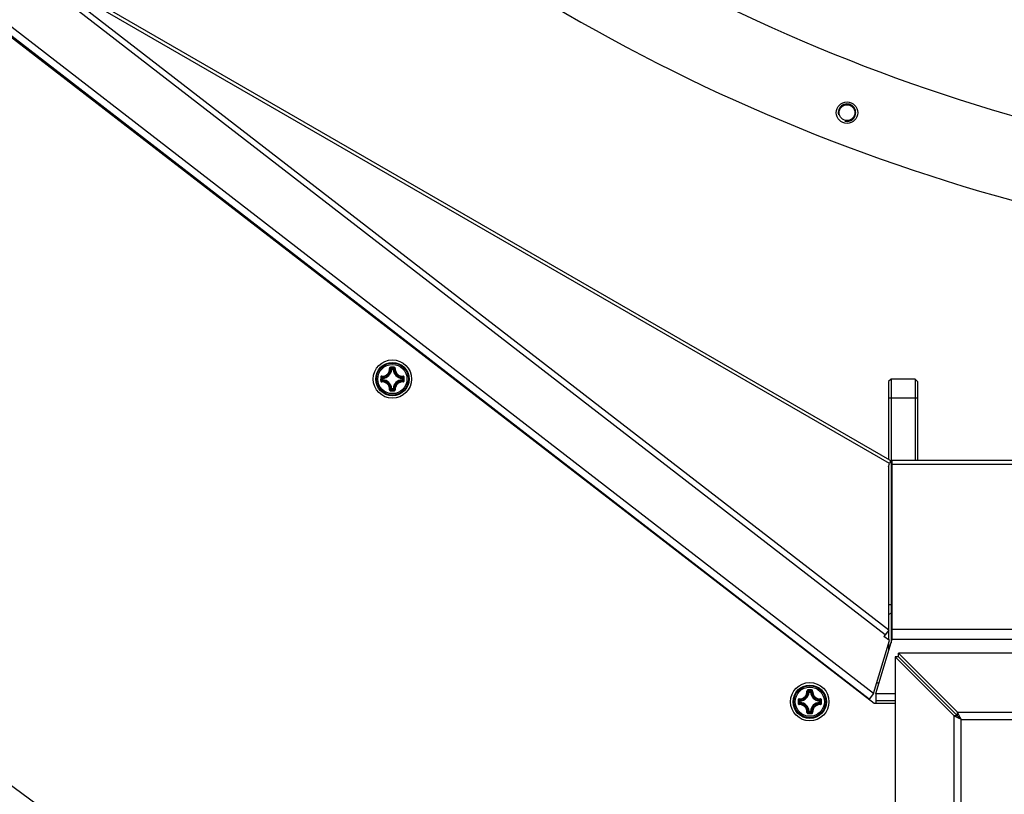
# Model space of a CAD drawing. Header units: millimetres. Extents: x 0 to 420, y 0 to 297.
# Tile 136 of 256: x 93 to 114, y 164 to 180. Entities that reach past the tile are written whole.
import ezdxf

# ---------------------------------------------------------------- set-up
doc = ezdxf.new("R2010")
doc.units = ezdxf.units.MM
doc.header["$LTSCALE"] = 23.1
doc.layers.get('0').update_dxf_attribs({"linetype": 'CONTINUOUS'})
for name, color, linetype in [('02___PRT_ALL_AXES', 7, 'CONTINUOUS'), ('AXES', 7, 'CONTINUOUS'), ('DIM_PILOTEES', 7, 'CONTINUOUS')]:
    doc.layers.add(name, color=color, linetype=linetype)
doc.styles.get("Standard").update_dxf_attribs({"font": 'txt', "width": 0.7})
doc.dimstyles.new('DIMSTYLE_4', dxfattribs={"dimtxt": 2.5, "dimasz": 3.5, "dimexe": 2, "dimexo": 0, "dimtad": 1, "dimdec": 0, "dimlfac": 10, "dimdsep": 46, "dimtxsty": 'Standard', "dimblk": '_FILLED', "dimblk1": '_FILLED', "dimblk2": '_FILLED', "dimcen": 0.09, "dimazin": 2, "dimtp": 0.8, "dimtm": 0.8, "dimtfac": 1, "dimtdec": 0, "dimtofl": 0, "dimtmove": 0, "dimatfit": 3, "dimldrblk": '_FILLED', "dimfxl": 0, "dimtolj": 1, "dimarcsym": 0})

# ---------------------------------------------------------------- blocks, each defined once
blk = doc.blocks.new('_FILLED')
at = {"color": 0, "linetype": 'ByBlock'}
blk.add_solid([(0, 0), (-1, 0.1429), (-1, -0.1429)], dxfattribs=at)
blk = doc.blocks.new('*D15')
at = {"layer": 'DIM_PILOTEES', "color": 2, "linetype": 'Continuous'}
for p, q in [((124.125, 214.622), (61.807, 214.622)), ((63.807, 214.622), (63.807, 172.035)), ((63.807, 129.447), (63.807, 172.035)), ((98.955, 129.447), (61.807, 129.447))]:
    blk.add_line(p, q, dxfattribs=at)
at = {"layer": 'DIM_PILOTEES', "color": 2, "linetype": 'Continuous', "xscale": 3.5, "yscale": 3.5, "zscale": 3.5}
for p, rotation in [((63.807, 214.622), 90), ((63.807, 129.447), 270)]:
    blk.add_blockref('_FILLED', p, dxfattribs=dict(at, rotation=rotation))
at = {"layer": 'DIM_PILOTEES', "color": 2, "linetype": 'Continuous', "insert": (60.682, 169.371), "char_height": 2.5, "width": 11.78571, "attachment_point": 2, "rotation": 90, "line_spacing_factor": 0.9}
blk.add_mtext('{\\ftxt;\\W0.0001;\\H0.0001;\\~}{\\ftxt;\\W0.4285714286;\\H2.5; }{\\ftxt;\\W0.0001;\\H0.0001;\\~}{\\ftxt;\\W0.0001;\\H0.0001;\\~}{\\ftxt;\\W2.2857142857;\\H2.5; }{\\ftxt;\\W0.0001;\\H0.0001;\\~}{\\ftxt;\\W0.0001;\\H0.0001;\\~}{\\ftxt;\\W0.4285714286;\\H2.5; }{\\ftxt;\\W0.0001;\\H0.0001;\\~}', dxfattribs=at)

msp = doc.modelspace()

# ---------------------------------------------------------------- linework, layer by layer
at = {"color": 7, "linetype": 'Continuous'}
for p, q in [((110.791, 166.0922), (83.7252, 186.9846)), ((111.0232, 167.525), (92.2004, 182.0803)), ((111.1154, 171.1665), (92.2033, 182.0854)), ((110.6854, 166.1809), (91.4229, 181.0762)), ((110.7767, 166.2988), (91.5142, 181.1941)), ((111.0957, 167.6188), (93.5081, 181.2189)), ((111.1095, 171.0927), (93.5181, 181.2491)), ((75.8819, 176.8221), (105.2865, 155.2011)), ((100.731, 173.0572), (100.721, 173.0577)), ((100.731, 173.0672), (100.7634, 173.0672)), ((100.731, 173.0572), (100.731, 173.0672)), ((100.731, 173.0572), (100.7633, 173.0572)), ((100.7634, 173.0572), (100.7634, 173.0672)), ((100.7634, 173.0572), (100.7733, 173.0577)), ((100.5462, 172.8724), (100.5362, 172.8724)), ((100.5362, 172.84), (100.5362, 172.8724)), ((100.5462, 172.8724), (100.5457, 172.8824)), ((100.5462, 172.8401), (100.5462, 172.8724)), ((100.9482, 172.8724), (100.9486, 172.8824)), ((100.9482, 172.8724), (100.9581, 172.8724)), ((100.9482, 172.8724), (100.9482, 172.8401)), ((100.9581, 172.8724), (100.9581, 172.84)), ((111.1424, 172.857), (111.0924, 172.807)), ((111.6424, 172.857), (111.1424, 172.857)), ((111.1424, 172.857), (111.1424, 172.457)), ((111.6924, 172.807), (111.6424, 172.857)), ((111.6424, 172.857), (111.6424, 172.457)), ((100.5462, 172.84), (100.5362, 172.84)), ((100.5462, 172.84), (100.5457, 172.8301)), ((100.731, 172.6552), (100.721, 172.6548)), ((100.7633, 172.6552), (100.731, 172.6552)), ((100.731, 172.6552), (100.731, 172.6453)), ((100.7634, 172.6453), (100.731, 172.6453)), ((100.7634, 172.6552), (100.7733, 172.6548)), ((100.7634, 172.6552), (100.7634, 172.6453)), ((100.9482, 172.84), (100.9581, 172.84)), ((100.9482, 172.84), (100.9486, 172.8301)), ((111.0924, 172.807), (111.0924, 172.457)), ((111.6924, 172.807), (111.6924, 172.457)), ((111.6924, 172.457), (111.0924, 172.457)), ((111.0924, 172.457), (111.0924, 171.1798)), ((111.1424, 172.457), (111.1424, 167.352)), ((111.6424, 172.457), (111.6424, 171.1665)), ((111.6924, 172.457), (111.6924, 171.1665)), ((111.0884, 171.0291), (111.1095, 171.0927)), ((111.0961, 171.0247), (111.0884, 171.0291)), ((111.0924, 171.041), (111.0924, 171.0268)), ((111.0957, 167.6188), (111.0961, 171.0247)), ((111.1654, 171.1665), (137.085, 171.1665)), ((111.1654, 167.4289), (111.1654, 171.1665)), ((111.1654, 171.0786), (137.085, 171.0786)), ((111.0958, 168.157), (111.1654, 168.157)), ((111.1424, 167.977), (111.0958, 167.949)), ((111.1424, 167.977), (111.1654, 167.977)), ((111.0957, 167.6188), (110.9957, 167.4894)), ((111.0924, 167.6145), (111.0924, 167.4158)), ((111.1654, 167.641), (137.085, 167.641)), ((110.7767, 166.2988), (111.1076, 167.4028)), ((110.8277, 166.3022), (111.1654, 167.4289)), ((111.1076, 167.4028), (110.9957, 167.4894)), ((111.0924, 167.3512), (111.0924, 167.1852)), ((111.1654, 167.4289), (137.085, 167.4289)), ((136.9493, 167.139), (111.3012, 167.139)), ((112.5306, 165.9096), (111.3012, 167.139)), ((111.3012, 167.064), (111.3012, 167.139)), ((111.3012, 167.064), (111.2262, 167.064)), ((112.4556, 165.8346), (111.2262, 167.064)), ((111.2262, 167.064), (111.2262, 149.3159)), ((109.4328, 166.3283), (109.4228, 166.3288)), ((109.4328, 166.3383), (109.4652, 166.3383)), ((109.4328, 166.3283), (109.4328, 166.3383)), ((109.4328, 166.3283), (109.4651, 166.3283)), ((109.4652, 166.3283), (109.4652, 166.3383)), ((109.4652, 166.3283), (109.4751, 166.3288)), ((110.7767, 166.2988), (110.6854, 166.1809)), ((110.8277, 166.3022), (111.2262, 166.3022)), ((110.8277, 166.3022), (110.8277, 166.0922)), ((109.248, 166.1435), (109.238, 166.1435)), ((109.238, 166.1111), (109.238, 166.1435)), ((109.248, 166.1111), (109.238, 166.1111)), ((109.248, 166.1435), (109.2475, 166.1534)), ((109.248, 166.1111), (109.2475, 166.1012)), ((109.248, 166.1112), (109.248, 166.1435)), ((109.65, 166.1435), (109.6504, 166.1534)), ((109.65, 166.1435), (109.6599, 166.1435)), ((109.65, 166.1435), (109.65, 166.1112)), ((109.65, 166.1111), (109.6599, 166.1111)), ((109.65, 166.1111), (109.6504, 166.1012)), ((109.6599, 166.1435), (109.6599, 166.1111)), ((110.6853, 166.181), (110.6818, 166.1765)), ((111.2262, 166.0922), (110.791, 166.0922)), ((110.8277, 166.1522), (111.2262, 166.1522)), ((109.4328, 165.9263), (109.4228, 165.9259)), ((109.4651, 165.9263), (109.4328, 165.9263)), ((109.4328, 165.9263), (109.4328, 165.9164)), ((109.4652, 165.9164), (109.4328, 165.9164)), ((109.4652, 165.9263), (109.4751, 165.9259)), ((109.4652, 165.9263), (109.4652, 165.9164)), ((112.5306, 165.9096), (135.7199, 165.9096)), ((112.5306, 165.8346), (112.5306, 165.9096)), ((112.5306, 165.8346), (112.4556, 165.8346)), ((112.4556, 150.5453), (112.4556, 165.8346)), ((112.6056, 165.7596), (135.6449, 165.7596)), ((112.6056, 150.6203), (112.6056, 165.7596))]:
    msp.add_line(p, q, dxfattribs=at)
at = {"color": 3, "linetype": 'Continuous'}
msp.add_line((112.5306, 165.8346), (111.3012, 167.064), dxfattribs=at)
at = {"color": 7, "linetype": 'Continuous'}
for centre, radius in [((100.7472, 172.8562), 0.4), ((100.7472, 172.8562), 0.3482), ((100.7472, 172.8562), 0.3481), ((100.7472, 172.8562), 0.3338), ((100.7472, 172.8562), 0.304), ((109.449, 166.1273), 0.4), ((109.449, 166.1273), 0.3482), ((109.449, 166.1273), 0.3481), ((109.449, 166.1273), 0.3338), ((109.449, 166.1273), 0.304)]:
    msp.add_circle(centre, radius, dxfattribs=at)
for centre, radius, start, end in [((124.1252, 214.622), 39.45, 223.10503, 256.77838), ((100.5372, 173.0662), 0.1841, 272.6606, 357.33932), ((100.5372, 173.0662), 0.194, 272.65943, 357.34057), ((100.7479, 161.6846), 11.4164, 89.81044, 90.19678), ((100.7472, 161.7676), 11.3214, 89.80689, 90.19321), ((100.3531, 172.7067), 0.5222, 43.64832, 47.03641), ((101.1412, 172.7068), 0.5222, 132.96337, 136.35171), ((100.9572, 173.0662), 0.194, 182.65941, 267.34055), ((100.9572, 173.0662), 0.1841, 182.66067, 267.33932), ((111.9187, 172.8563), 11.4162, 179.80704, 180.0002), ((111.9186, 172.8562), 11.4162, 179.99975, 180.1929), ((100.8965, 173.2502), 0.522, 222.96287, 226.35218), ((111.836, 172.8562), 11.3215, 179.80685, 180.19315), ((100.5977, 173.2503), 0.5222, 313.64832, 317.0364), ((89.6584, 172.8562), 11.3215, 359.80685, 0.19315), ((89.5757, 172.8563), 11.4162, 359.99975, 0.1929), ((89.5757, 172.8562), 11.4162, 359.80704, 0.0002), ((100.8966, 172.4623), 0.5221, 133.64789, 137.03688), ((100.5372, 172.6462), 0.1841, 2.6606, 87.33939), ((100.5372, 172.6462), 0.194, 2.65944, 87.34057), ((100.3532, 173.0056), 0.522, 312.96286, 316.35218), ((100.9572, 172.6462), 0.194, 92.65924, 177.34041), ((101.1412, 173.0057), 0.5222, 223.64833, 227.03641), ((100.9572, 172.6462), 0.1841, 92.66067, 177.33932), ((100.5977, 172.4622), 0.5222, 42.96338, 46.35171), ((100.7479, 184.0279), 11.4164, 269.8032, 270.18954), ((100.7472, 183.9449), 11.3214, 269.80679, 270.19311), ((109.239, 166.3373), 0.1841, 272.6606, 357.33932), ((109.239, 166.3373), 0.194, 272.65943, 357.34057), ((109.4497, 154.9556), 11.4164, 89.81044, 90.19678), ((109.449, 155.0387), 11.3214, 89.80689, 90.19321), ((109.0549, 165.9778), 0.5222, 43.64832, 47.03641), ((109.843, 165.9778), 0.5222, 132.96337, 136.35171), ((109.659, 166.3373), 0.194, 182.65941, 267.34055), ((109.659, 166.3373), 0.1841, 182.66067, 267.33932), ((120.6205, 166.1273), 11.4162, 179.80704, 180.0002), ((120.6204, 166.1273), 11.4162, 179.99975, 180.1929), ((109.5983, 166.5212), 0.522, 222.96287, 226.35218), ((120.5378, 166.1273), 11.3215, 179.80685, 180.19315), ((109.5984, 165.7333), 0.5221, 133.64789, 137.03688), ((109.239, 165.9173), 0.1841, 2.6606, 87.33939), ((109.239, 165.9173), 0.194, 2.65944, 87.34057), ((109.659, 165.9173), 0.194, 92.65924, 177.34041), ((109.659, 165.9173), 0.1841, 92.66067, 177.33932), ((109.2995, 166.5214), 0.5222, 313.64832, 317.0364), ((109.2995, 165.7333), 0.5222, 42.96338, 46.35171), ((98.3602, 166.1273), 11.3215, 359.80685, 0.19315), ((98.2775, 166.1274), 11.4162, 359.99975, 0.1929), ((98.2775, 166.1273), 11.4162, 359.80704, 0.0002), ((109.4497, 177.299), 11.4164, 269.8032, 270.18954), ((109.055, 166.2767), 0.522, 312.96286, 316.35218), ((109.449, 177.216), 11.3214, 269.80679, 270.19311), ((109.843, 166.2768), 0.5222, 223.64833, 227.03641)]:
    msp.add_arc(centre, radius, start, end, dxfattribs=at)
at = {"color": 2, "linetype": 'Continuous'}
msp.add_arc((110.2247, 178.4114), 0.1815, 255, 195, dxfattribs=at)
at = {"color": 7, "linetype": 'Continuous'}
for points, knots in [([(100.524, 172.9151), (100.5455, 172.9139), (100.5899, 172.9208), (100.6461, 172.9573), (100.6826, 173.0135), (100.6895, 173.0579), (100.6883, 173.0794)], [0, 0, 0, 0, 0.2488342, 0.500002, 0.7511665, 1, 1, 1, 1]), ([(100.5249, 172.9047), (100.5477, 172.9034), (100.5947, 172.9106), (100.6542, 172.9492), (100.6928, 173.0087), (100.7, 173.0557), (100.6987, 173.0785)], [0, 0, 0, 0, 0.2489804, 0.5000021, 0.7510204, 1, 1, 1, 1]), ([(100.7087, 173.1009), (100.7033, 173.1008), (100.6921, 173.0962), (100.688, 173.0848), (100.6883, 173.0794)], [0, 0, 0, 0, 0.5030547, 1, 1, 1, 1]), ([(100.6883, 173.0796), (100.6906, 173.0798), (100.6938, 173.0798), (100.6972, 173.0793), (100.6985, 173.0789), (100.6987, 173.0785)], [0, 0, 0, 0, 0.6545851, 0.8795181, 1, 1, 1, 1]), ([(100.709, 173.0889), (100.7063, 173.0889), (100.7008, 173.0867), (100.6986, 173.0811), (100.6987, 173.0785)], [0, 0, 0, 0, 0.5063564, 1, 1, 1, 1]), ([(100.721, 173.0577), (100.7193, 173.0595), (100.712, 173.0666), (100.7045, 173.0735), (100.6987, 173.0785)], [0, 0, 0, 0, 0.2451287, 1, 1, 1, 1]), ([(100.7087, 173.1009), (100.7087, 173.0982), (100.7086, 173.0946), (100.7089, 173.0907), (100.7089, 173.0893), (100.709, 173.0889)], [0, 0, 0, 0, 0.6615052, 0.8927289, 1, 1, 1, 1]), ([(100.7733, 173.0577), (100.7751, 173.0595), (100.7823, 173.0666), (100.7898, 173.0735), (100.7956, 173.0785)], [0, 0, 0, 0, 0.2451275, 1, 1, 1, 1]), ([(100.7857, 173.1009), (100.7857, 173.0982), (100.7857, 173.0946), (100.7855, 173.0907), (100.7855, 173.0893), (100.7853, 173.0889)], [0, 0, 0, 0, 0.661448, 0.89268, 1, 1, 1, 1]), ([(100.7956, 173.0785), (100.7958, 173.0811), (100.7936, 173.0867), (100.788, 173.0889), (100.7853, 173.0889)], [0, 0, 0, 0, 0.4936334, 1, 1, 1, 1]), ([(100.8061, 173.0794), (100.8064, 173.0848), (100.8023, 173.0962), (100.7911, 173.1009), (100.7857, 173.1009)], [0, 0, 0, 0, 0.4969442, 1, 1, 1, 1]), ([(100.7956, 173.0785), (100.7943, 173.0557), (100.8015, 173.0087), (100.8401, 172.9492), (100.8997, 172.9106), (100.9466, 172.9034), (100.9695, 172.9047)], [0, 0, 0, 0, 0.2489812, 0.4999969, 0.7510186, 1, 1, 1, 1]), ([(100.806, 173.0796), (100.8037, 173.0798), (100.8005, 173.0798), (100.7972, 173.0793), (100.7959, 173.0789), (100.7956, 173.0785)], [0, 0, 0, 0, 0.6546352, 0.8795639, 1, 1, 1, 1]), ([(100.8061, 173.0794), (100.8049, 173.0579), (100.8117, 173.0135), (100.8482, 172.9573), (100.9045, 172.9208), (100.9488, 172.9139), (100.9704, 172.9151)], [0, 0, 0, 0, 0.2488362, 0.4999983, 0.7511665, 1, 1, 1, 1]), ([(100.524, 172.9151), (100.5186, 172.9154), (100.5072, 172.9113), (100.5026, 172.9001), (100.5025, 172.8947)], [0, 0, 0, 0, 0.4969296, 1, 1, 1, 1]), ([(100.5025, 172.8947), (100.5052, 172.8947), (100.5088, 172.8948), (100.5127, 172.8945), (100.5141, 172.8945), (100.5145, 172.8944)], [0, 0, 0, 0, 0.6614743, 0.8927027, 1, 1, 1, 1]), ([(100.5249, 172.9047), (100.5223, 172.9048), (100.5167, 172.9026), (100.5145, 172.8971), (100.5145, 172.8944)], [0, 0, 0, 0, 0.4936422, 1, 1, 1, 1]), ([(100.5238, 172.9151), (100.5236, 172.9128), (100.5236, 172.9096), (100.5241, 172.9062), (100.5245, 172.9049), (100.5249, 172.9047)], [0, 0, 0, 0, 0.6546352, 0.8795637, 1, 1, 1, 1]), ([(100.5457, 172.8824), (100.544, 172.8841), (100.5368, 172.8914), (100.5299, 172.8989), (100.5249, 172.9047)], [0, 0, 0, 0, 0.245124, 1, 1, 1, 1]), ([(100.9486, 172.8824), (100.9504, 172.8841), (100.9575, 172.8914), (100.9644, 172.8989), (100.9695, 172.9047)], [0, 0, 0, 0, 0.2451287, 1, 1, 1, 1]), ([(100.9581, 172.8724), (100.9581, 172.8749), (100.9561, 172.88), (100.9511, 172.8822), (100.9486, 172.8824)], [0, 0, 0, 0, 0.4999791, 1, 1, 1, 1]), ([(100.9706, 172.9151), (100.9707, 172.9128), (100.9708, 172.9096), (100.9702, 172.9062), (100.9698, 172.9049), (100.9695, 172.9047)], [0, 0, 0, 0, 0.6545981, 0.8795287, 1, 1, 1, 1]), ([(100.9798, 172.8944), (100.9798, 172.8971), (100.9777, 172.9026), (100.9721, 172.9048), (100.9695, 172.9047)], [0, 0, 0, 0, 0.5063605, 1, 1, 1, 1]), ([(100.9918, 172.8947), (100.9918, 172.9001), (100.9871, 172.9113), (100.9757, 172.9154), (100.9704, 172.9151)], [0, 0, 0, 0, 0.5030512, 1, 1, 1, 1]), ([(100.9918, 172.8947), (100.9892, 172.8947), (100.9856, 172.8948), (100.9816, 172.8945), (100.9802, 172.8945), (100.9798, 172.8944)], [0, 0, 0, 0, 0.6615051, 0.8927291, 1, 1, 1, 1]), ([(100.5025, 172.8178), (100.5052, 172.8177), (100.5088, 172.8177), (100.5127, 172.818), (100.5141, 172.8179), (100.5145, 172.8181)], [0, 0, 0, 0, 0.6615051, 0.8927291, 1, 1, 1, 1]), ([(100.5025, 172.8178), (100.5026, 172.8124), (100.5072, 172.8011), (100.5186, 172.797), (100.524, 172.7973)], [0, 0, 0, 0, 0.5030512, 1, 1, 1, 1]), ([(100.5145, 172.8181), (100.5145, 172.8154), (100.5167, 172.8098), (100.5223, 172.8077), (100.5249, 172.8078)], [0, 0, 0, 0, 0.5063605, 1, 1, 1, 1]), ([(100.5238, 172.7974), (100.5236, 172.7997), (100.5236, 172.8029), (100.5241, 172.8062), (100.5245, 172.8075), (100.5249, 172.8078)], [0, 0, 0, 0, 0.6545981, 0.8795287, 1, 1, 1, 1]), ([(100.6883, 172.633), (100.6895, 172.6546), (100.6826, 172.699), (100.6461, 172.7552), (100.5899, 172.7917), (100.5455, 172.7986), (100.524, 172.7973)], [0, 0, 0, 0, 0.2488362, 0.4999983, 0.7511665, 1, 1, 1, 1]), ([(100.5457, 172.8301), (100.544, 172.8283), (100.5368, 172.8211), (100.5299, 172.8136), (100.5249, 172.8078)], [0, 0, 0, 0, 0.2451256, 1, 1, 1, 1]), ([(100.6987, 172.6339), (100.7, 172.6568), (100.6928, 172.7037), (100.6542, 172.7633), (100.5947, 172.8019), (100.5477, 172.8091), (100.5249, 172.8078)], [0, 0, 0, 0, 0.2489812, 0.4999969, 0.7510186, 1, 1, 1, 1]), ([(100.5362, 172.84), (100.5363, 172.8376), (100.5383, 172.8325), (100.5433, 172.8302), (100.5457, 172.8301)], [0, 0, 0, 0, 0.4999791, 1, 1, 1, 1]), ([(100.721, 172.6548), (100.7193, 172.653), (100.712, 172.6459), (100.7045, 172.639), (100.6987, 172.6339)], [0, 0, 0, 0, 0.245124, 1, 1, 1, 1]), ([(100.7634, 172.6453), (100.7658, 172.6453), (100.7709, 172.6473), (100.7732, 172.6523), (100.7733, 172.6548)], [0, 0, 0, 0, 0.4999791, 1, 1, 1, 1]), ([(100.7733, 172.6548), (100.7751, 172.653), (100.7823, 172.6459), (100.7898, 172.639), (100.7956, 172.6339)], [0, 0, 0, 0, 0.2451287, 1, 1, 1, 1]), ([(100.9695, 172.8078), (100.9466, 172.8091), (100.8997, 172.8019), (100.8401, 172.7633), (100.8015, 172.7037), (100.7943, 172.6568), (100.7956, 172.6339)], [0, 0, 0, 0, 0.2489801, 0.5000019, 0.7510202, 1, 1, 1, 1]), ([(100.9704, 172.7973), (100.9488, 172.7986), (100.9045, 172.7917), (100.8482, 172.7552), (100.8117, 172.699), (100.8049, 172.6546), (100.8061, 172.633)], [0, 0, 0, 0, 0.2488323, 0.5000004, 0.7511649, 1, 1, 1, 1]), ([(100.9486, 172.8301), (100.9511, 172.8302), (100.9561, 172.8325), (100.9581, 172.8376), (100.9581, 172.84)], [0, 0, 0, 0, 0.5000209, 1, 1, 1, 1]), ([(100.9486, 172.8301), (100.9504, 172.8283), (100.9575, 172.8211), (100.9644, 172.8136), (100.9695, 172.8078)], [0, 0, 0, 0, 0.2451275, 1, 1, 1, 1]), ([(100.9695, 172.8078), (100.9721, 172.8077), (100.9777, 172.8098), (100.9798, 172.8154), (100.9798, 172.8181)], [0, 0, 0, 0, 0.493642, 1, 1, 1, 1]), ([(100.9706, 172.7974), (100.9707, 172.7997), (100.9708, 172.8029), (100.9702, 172.8062), (100.9698, 172.8075), (100.9695, 172.8078)], [0, 0, 0, 0, 0.6546341, 0.8795629, 1, 1, 1, 1]), ([(100.9704, 172.7973), (100.9757, 172.797), (100.9871, 172.8011), (100.9918, 172.8124), (100.9918, 172.8178)], [0, 0, 0, 0, 0.496947, 1, 1, 1, 1]), ([(100.9918, 172.8178), (100.9892, 172.8177), (100.9856, 172.8177), (100.9816, 172.818), (100.9802, 172.8179), (100.9798, 172.8181)], [0, 0, 0, 0, 0.6614811, 0.8927085, 1, 1, 1, 1]), ([(100.6883, 172.633), (100.688, 172.6277), (100.6921, 172.6163), (100.7033, 172.6116), (100.7087, 172.6116)], [0, 0, 0, 0, 0.4969656, 1, 1, 1, 1]), ([(100.6883, 172.6328), (100.6906, 172.6327), (100.6938, 172.6326), (100.6972, 172.6332), (100.6985, 172.6336), (100.6987, 172.6339)], [0, 0, 0, 0, 0.6546352, 0.8795639, 1, 1, 1, 1]), ([(100.6987, 172.6339), (100.6986, 172.6313), (100.7008, 172.6257), (100.7063, 172.6236), (100.709, 172.6236)], [0, 0, 0, 0, 0.4936334, 1, 1, 1, 1]), ([(100.7087, 172.6116), (100.7086, 172.6143), (100.7086, 172.6178), (100.7089, 172.6218), (100.7089, 172.6232), (100.709, 172.6236)], [0, 0, 0, 0, 0.661448, 0.89268, 1, 1, 1, 1]), ([(100.7853, 172.6236), (100.788, 172.6236), (100.7936, 172.6257), (100.7958, 172.6313), (100.7956, 172.6339)], [0, 0, 0, 0, 0.5063566, 1, 1, 1, 1]), ([(100.7857, 172.6116), (100.7857, 172.6143), (100.7857, 172.6178), (100.7855, 172.6218), (100.7855, 172.6232), (100.7853, 172.6236)], [0, 0, 0, 0, 0.6615052, 0.8927289, 1, 1, 1, 1]), ([(100.7857, 172.6116), (100.7911, 172.6116), (100.8023, 172.6163), (100.8064, 172.6277), (100.8061, 172.633)], [0, 0, 0, 0, 0.5030873, 1, 1, 1, 1]), ([(100.806, 172.6328), (100.8037, 172.6327), (100.8005, 172.6326), (100.7972, 172.6332), (100.7959, 172.6336), (100.7956, 172.6339)], [0, 0, 0, 0, 0.6545308, 0.8794748, 1, 1, 1, 1]), ([(111.1154, 171.1665), (111.1224, 171.1625), (111.1218, 171.1303), (111.1149, 171.1091), (111.1095, 171.0927)], [0, 0, 0, 0, 0.3170391, 1, 1, 1, 1]), ([(109.2258, 166.1862), (109.2473, 166.185), (109.2917, 166.1918), (109.3479, 166.2283), (109.3844, 166.2846), (109.3913, 166.329), (109.3901, 166.3505)], [0, 0, 0, 0, 0.2488342, 0.500002, 0.7511665, 1, 1, 1, 1]), ([(109.2267, 166.1758), (109.2495, 166.1745), (109.2965, 166.1816), (109.3561, 166.2202), (109.3947, 166.2798), (109.4018, 166.3268), (109.4005, 166.3496)], [0, 0, 0, 0, 0.2489804, 0.5000021, 0.7510204, 1, 1, 1, 1]), ([(109.4105, 166.3719), (109.4051, 166.3719), (109.3939, 166.3673), (109.3898, 166.3558), (109.3901, 166.3505)], [0, 0, 0, 0, 0.5030547, 1, 1, 1, 1]), ([(109.3901, 166.3507), (109.3924, 166.3509), (109.3956, 166.3509), (109.399, 166.3504), (109.4003, 166.35), (109.4005, 166.3496)], [0, 0, 0, 0, 0.6545851, 0.8795181, 1, 1, 1, 1]), ([(109.4108, 166.36), (109.4081, 166.36), (109.4026, 166.3578), (109.4004, 166.3522), (109.4005, 166.3496)], [0, 0, 0, 0, 0.5063564, 1, 1, 1, 1]), ([(109.4228, 166.3288), (109.4211, 166.3305), (109.4138, 166.3377), (109.4063, 166.3446), (109.4005, 166.3496)], [0, 0, 0, 0, 0.2451287, 1, 1, 1, 1]), ([(109.4105, 166.3719), (109.4105, 166.3693), (109.4105, 166.3657), (109.4107, 166.3617), (109.4107, 166.3604), (109.4108, 166.36)], [0, 0, 0, 0, 0.6615052, 0.8927289, 1, 1, 1, 1]), ([(109.4751, 166.3288), (109.4769, 166.3305), (109.4842, 166.3377), (109.4916, 166.3446), (109.4974, 166.3496)], [0, 0, 0, 0, 0.2451275, 1, 1, 1, 1]), ([(109.4875, 166.3719), (109.4875, 166.3693), (109.4875, 166.3657), (109.4873, 166.3617), (109.4873, 166.3604), (109.4871, 166.36)], [0, 0, 0, 0, 0.661448, 0.89268, 1, 1, 1, 1]), ([(109.4974, 166.3496), (109.4976, 166.3522), (109.4954, 166.3578), (109.4898, 166.36), (109.4871, 166.36)], [0, 0, 0, 0, 0.4936334, 1, 1, 1, 1]), ([(109.5079, 166.3505), (109.5082, 166.3558), (109.5041, 166.3673), (109.4929, 166.3719), (109.4875, 166.3719)], [0, 0, 0, 0, 0.4969442, 1, 1, 1, 1]), ([(109.4974, 166.3496), (109.4961, 166.3268), (109.5033, 166.2798), (109.5419, 166.2202), (109.6015, 166.1816), (109.6484, 166.1745), (109.6713, 166.1758)], [0, 0, 0, 0, 0.2489812, 0.4999969, 0.7510186, 1, 1, 1, 1]), ([(109.5078, 166.3507), (109.5055, 166.3509), (109.5023, 166.3509), (109.499, 166.3504), (109.4977, 166.35), (109.4974, 166.3496)], [0, 0, 0, 0, 0.6546352, 0.8795639, 1, 1, 1, 1]), ([(109.5079, 166.3505), (109.5067, 166.329), (109.5135, 166.2846), (109.55, 166.2283), (109.6063, 166.1918), (109.6506, 166.185), (109.6722, 166.1862)], [0, 0, 0, 0, 0.2488362, 0.4999983, 0.7511665, 1, 1, 1, 1]), ([(109.2258, 166.1862), (109.2204, 166.1865), (109.209, 166.1824), (109.2044, 166.1712), (109.2043, 166.1658)], [0, 0, 0, 0, 0.4969296, 1, 1, 1, 1]), ([(109.2043, 166.1658), (109.207, 166.1658), (109.2106, 166.1658), (109.2145, 166.1656), (109.2159, 166.1656), (109.2163, 166.1655)], [0, 0, 0, 0, 0.6614743, 0.8927027, 1, 1, 1, 1]), ([(109.2043, 166.0888), (109.207, 166.0888), (109.2106, 166.0888), (109.2145, 166.089), (109.2159, 166.089), (109.2163, 166.0891)], [0, 0, 0, 0, 0.6615051, 0.8927291, 1, 1, 1, 1]), ([(109.2043, 166.0888), (109.2044, 166.0834), (109.209, 166.0722), (109.2205, 166.0681), (109.2258, 166.0684)], [0, 0, 0, 0, 0.5030512, 1, 1, 1, 1]), ([(109.2267, 166.1758), (109.2241, 166.1759), (109.2185, 166.1737), (109.2163, 166.1682), (109.2163, 166.1655)], [0, 0, 0, 0, 0.4936422, 1, 1, 1, 1]), ([(109.2163, 166.0891), (109.2163, 166.0865), (109.2185, 166.0809), (109.2241, 166.0787), (109.2267, 166.0788)], [0, 0, 0, 0, 0.5063605, 1, 1, 1, 1]), ([(109.2256, 166.1862), (109.2254, 166.1839), (109.2254, 166.1807), (109.2259, 166.1773), (109.2263, 166.176), (109.2267, 166.1758)], [0, 0, 0, 0, 0.6546352, 0.8795637, 1, 1, 1, 1]), ([(109.2256, 166.0684), (109.2254, 166.0707), (109.2254, 166.0739), (109.2259, 166.0773), (109.2263, 166.0786), (109.2267, 166.0788)], [0, 0, 0, 0, 0.6545981, 0.8795287, 1, 1, 1, 1]), ([(109.3901, 165.9041), (109.3913, 165.9257), (109.3844, 165.97), (109.3479, 166.0263), (109.2917, 166.0628), (109.2473, 166.0696), (109.2258, 166.0684)], [0, 0, 0, 0, 0.2488362, 0.4999983, 0.7511665, 1, 1, 1, 1]), ([(109.2475, 166.1534), (109.2458, 166.1552), (109.2386, 166.1625), (109.2317, 166.17), (109.2267, 166.1758)], [0, 0, 0, 0, 0.245124, 1, 1, 1, 1]), ([(109.2475, 166.1012), (109.2458, 166.0994), (109.2386, 166.0921), (109.2317, 166.0846), (109.2267, 166.0788)], [0, 0, 0, 0, 0.2451256, 1, 1, 1, 1]), ([(109.4005, 165.905), (109.4018, 165.9278), (109.3947, 165.9748), (109.3561, 166.0344), (109.2965, 166.073), (109.2495, 166.0802), (109.2267, 166.0788)], [0, 0, 0, 0, 0.2489812, 0.4999969, 0.7510186, 1, 1, 1, 1]), ([(109.238, 166.1111), (109.2381, 166.1086), (109.2401, 166.1036), (109.2451, 166.1013), (109.2475, 166.1012)], [0, 0, 0, 0, 0.4999791, 1, 1, 1, 1]), ([(109.6713, 166.0788), (109.6484, 166.0802), (109.6015, 166.073), (109.5419, 166.0344), (109.5033, 165.9748), (109.4961, 165.9278), (109.4974, 165.905)], [0, 0, 0, 0, 0.2489801, 0.5000019, 0.7510202, 1, 1, 1, 1]), ([(109.6722, 166.0684), (109.6506, 166.0696), (109.6063, 166.0628), (109.55, 166.0263), (109.5135, 165.97), (109.5067, 165.9257), (109.5079, 165.9041)], [0, 0, 0, 0, 0.2488323, 0.5000004, 0.7511649, 1, 1, 1, 1]), ([(109.6504, 166.1534), (109.6522, 166.1552), (109.6593, 166.1625), (109.6662, 166.17), (109.6713, 166.1758)], [0, 0, 0, 0, 0.2451287, 1, 1, 1, 1]), ([(109.6599, 166.1435), (109.6599, 166.146), (109.6579, 166.151), (109.6529, 166.1533), (109.6504, 166.1534)], [0, 0, 0, 0, 0.4999791, 1, 1, 1, 1]), ([(109.6504, 166.1012), (109.6529, 166.1013), (109.6579, 166.1036), (109.6599, 166.1086), (109.6599, 166.1111)], [0, 0, 0, 0, 0.5000209, 1, 1, 1, 1]), ([(109.6504, 166.1012), (109.6522, 166.0994), (109.6593, 166.0921), (109.6662, 166.0846), (109.6713, 166.0788)], [0, 0, 0, 0, 0.2451275, 1, 1, 1, 1]), ([(109.6724, 166.1862), (109.6725, 166.1839), (109.6726, 166.1807), (109.672, 166.1773), (109.6716, 166.176), (109.6713, 166.1758)], [0, 0, 0, 0, 0.6545981, 0.8795287, 1, 1, 1, 1]), ([(109.6816, 166.1655), (109.6816, 166.1682), (109.6795, 166.1737), (109.6739, 166.1759), (109.6713, 166.1758)], [0, 0, 0, 0, 0.5063605, 1, 1, 1, 1]), ([(109.6713, 166.0788), (109.6739, 166.0787), (109.6795, 166.0809), (109.6816, 166.0865), (109.6816, 166.0891)], [0, 0, 0, 0, 0.493642, 1, 1, 1, 1]), ([(109.6724, 166.0684), (109.6725, 166.0707), (109.6726, 166.0739), (109.672, 166.0773), (109.6716, 166.0786), (109.6713, 166.0788)], [0, 0, 0, 0, 0.6546341, 0.8795629, 1, 1, 1, 1]), ([(109.6936, 166.1658), (109.6936, 166.1712), (109.6889, 166.1824), (109.6775, 166.1865), (109.6722, 166.1862)], [0, 0, 0, 0, 0.5030512, 1, 1, 1, 1]), ([(109.6722, 166.0684), (109.6775, 166.0681), (109.6889, 166.0722), (109.6936, 166.0834), (109.6936, 166.0888)], [0, 0, 0, 0, 0.496947, 1, 1, 1, 1]), ([(109.6936, 166.1658), (109.691, 166.1658), (109.6874, 166.1658), (109.6834, 166.1656), (109.682, 166.1656), (109.6816, 166.1655)], [0, 0, 0, 0, 0.6615051, 0.8927291, 1, 1, 1, 1]), ([(109.6936, 166.0888), (109.691, 166.0888), (109.6874, 166.0888), (109.6834, 166.089), (109.682, 166.089), (109.6816, 166.0891)], [0, 0, 0, 0, 0.6614811, 0.8927085, 1, 1, 1, 1]), ([(109.3901, 165.9041), (109.3898, 165.8988), (109.3939, 165.8873), (109.4051, 165.8827), (109.4105, 165.8827)], [0, 0, 0, 0, 0.4969656, 1, 1, 1, 1]), ([(109.3901, 165.9039), (109.3924, 165.9038), (109.3956, 165.9037), (109.399, 165.9043), (109.4003, 165.9047), (109.4005, 165.905)], [0, 0, 0, 0, 0.6546352, 0.8795639, 1, 1, 1, 1]), ([(109.4005, 165.905), (109.4004, 165.9024), (109.4026, 165.8968), (109.4081, 165.8947), (109.4108, 165.8947)], [0, 0, 0, 0, 0.4936334, 1, 1, 1, 1]), ([(109.4228, 165.9259), (109.4211, 165.9241), (109.4138, 165.917), (109.4063, 165.9101), (109.4005, 165.905)], [0, 0, 0, 0, 0.245124, 1, 1, 1, 1]), ([(109.4105, 165.8827), (109.4105, 165.8853), (109.4104, 165.8889), (109.4107, 165.8929), (109.4107, 165.8943), (109.4108, 165.8947)], [0, 0, 0, 0, 0.661448, 0.89268, 1, 1, 1, 1]), ([(109.4652, 165.9164), (109.4676, 165.9164), (109.4727, 165.9184), (109.475, 165.9234), (109.4751, 165.9259)], [0, 0, 0, 0, 0.4999791, 1, 1, 1, 1]), ([(109.4751, 165.9259), (109.4769, 165.9241), (109.4842, 165.917), (109.4916, 165.9101), (109.4974, 165.905)], [0, 0, 0, 0, 0.2451287, 1, 1, 1, 1]), ([(109.4871, 165.8947), (109.4898, 165.8947), (109.4954, 165.8968), (109.4976, 165.9024), (109.4974, 165.905)], [0, 0, 0, 0, 0.5063566, 1, 1, 1, 1]), ([(109.4875, 165.8827), (109.4875, 165.8853), (109.4875, 165.8889), (109.4873, 165.8929), (109.4873, 165.8943), (109.4871, 165.8947)], [0, 0, 0, 0, 0.6615052, 0.8927289, 1, 1, 1, 1]), ([(109.4875, 165.8827), (109.4929, 165.8827), (109.5041, 165.8873), (109.5082, 165.8988), (109.5079, 165.9041)], [0, 0, 0, 0, 0.5030873, 1, 1, 1, 1]), ([(109.5078, 165.9039), (109.5055, 165.9038), (109.5023, 165.9037), (109.499, 165.9042), (109.4977, 165.9047), (109.4974, 165.905)], [0, 0, 0, 0, 0.6545308, 0.8794748, 1, 1, 1, 1]), ([(112.6056, 165.7596), (112.5994, 165.7726), (112.5753, 165.8231), (112.5506, 165.8733), (112.5306, 165.9096)], [0, 0, 0, 0, 0.2588665, 1, 1, 1, 1]), ([(112.6056, 165.7596), (112.5926, 165.7658), (112.5421, 165.7899), (112.4919, 165.8146), (112.4556, 165.8346)], [0, 0, 0, 0, 0.2588665, 1, 1, 1, 1])]:
    msp.add_open_spline(points, degree=3, knots=knots, dxfattribs=at)
for points in [[(100.731, 173.0672), (100.7285, 173.0672), (100.7234, 173.0651), (100.7212, 173.0602), (100.721, 173.0577)], [(100.7733, 173.0577), (100.7732, 173.0602), (100.7709, 173.0651), (100.7658, 173.0672), (100.7634, 173.0672)], [(100.5457, 172.8824), (100.5433, 172.8822), (100.5383, 172.88), (100.5363, 172.8749), (100.5362, 172.8724)], [(100.721, 172.6548), (100.7212, 172.6523), (100.7234, 172.6473), (100.7285, 172.6453), (100.731, 172.6453)], [(109.4328, 166.3383), (109.4303, 166.3382), (109.4252, 166.3362), (109.423, 166.3312), (109.4228, 166.3288)], [(109.4751, 166.3288), (109.475, 166.3312), (109.4727, 166.3362), (109.4676, 166.3382), (109.4652, 166.3383)], [(109.2475, 166.1534), (109.2451, 166.1533), (109.2401, 166.1511), (109.2381, 166.146), (109.238, 166.1435)], [(109.4228, 165.9259), (109.423, 165.9234), (109.4252, 165.9184), (109.4303, 165.9164), (109.4328, 165.9164)]]:
    msp.add_open_spline(points, degree=3, dxfattribs=at)
at = {"color": 3, "linetype": 'Continuous'}
for points in [[(112.6056, 165.7596), (112.5991, 165.7658), (112.5735, 165.7902), (112.5483, 165.8151), (112.5306, 165.8346)], [(112.6056, 165.7596), (112.5994, 165.7661), (112.575, 165.7917), (112.5501, 165.8169), (112.5306, 165.8346)]]:
    msp.add_open_spline(points, degree=3, knots=[0, 0, 0, 0, 0.2555655, 1, 1, 1, 1], dxfattribs=at)
at = {"layer": '02___PRT_ALL_AXES', "color": 7, "linetype": 'Continuous'}
for centre, radius in [((110.2252, 178.4112), 0.225), ((110.2247, 178.4114), 0.165)]:
    msp.add_circle(centre, radius, dxfattribs=at)
msp.add_arc((124.1252, 214.622), 37.75, 223.04571, 256.95065, dxfattribs=at)
at = {"layer": 'AXES', "color": 7, "linetype": 'Continuous'}
msp.add_line((110.8438, 166.522), (110.8936, 166.522), dxfattribs=at)

# ---------------------------------------------------------------- dimensions: what is measured, and where the dimension line sits
at = {"layer": 'DIM_PILOTEES', "color": 2, "linetype": 'Continuous'}
dim = msp.add_linear_dim(base=(63.8067, 214.622), p1=(98.9554, 129.4471), p2=(124.1252, 214.622), angle=90, text='{\\ftxt;\\W0.0001;\\H0.0001;\\~}{\\ftxt;\\W0.4285714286;\\H2.5; }{\\ftxt;\\W0.0001;\\H0.0001;\\~}{\\ftxt;\\W0.0001;\\H0.0001;\\~}{\\ftxt;\\W2.2857142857;\\H2.5; }{\\ftxt;\\W0.0001;\\H0.0001;\\~}{\\ftxt;\\W0.0001;\\H0.0001;\\~}{\\ftxt;\\W0.4285714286;\\H2.5; }{\\ftxt;\\W0.0001;\\H0.0001;\\~}', dimstyle='DIMSTYLE_4', dxfattribs=at)
dim.commit()
dim.dimension.update_dxf_attribs({"geometry": '*D15', "text_midpoint": (63.8067, 172.2285), "dimtype": 160})

doc.saveas('drawing.dxf')
